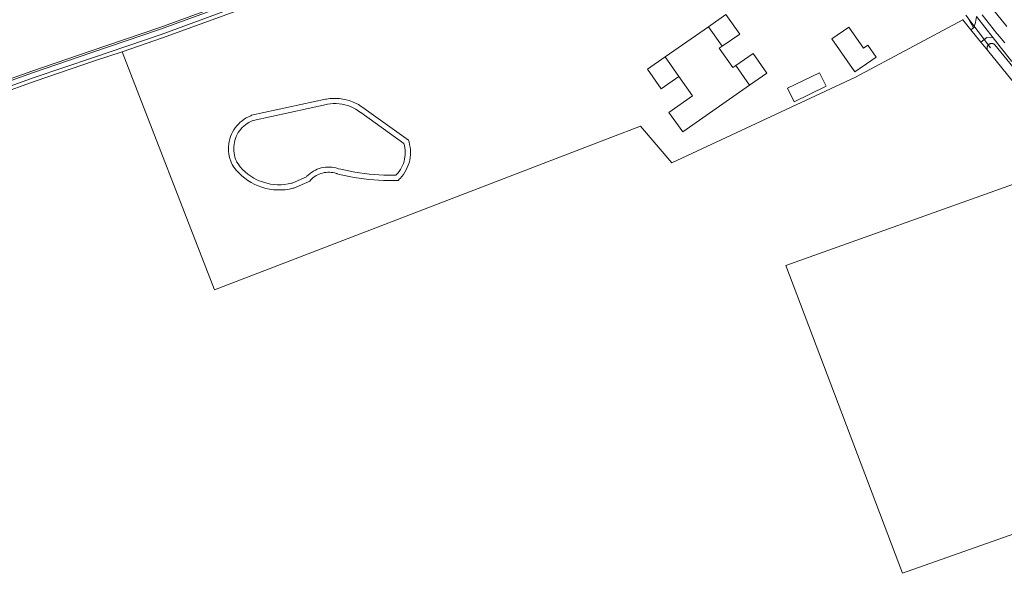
# Model space of a CAD drawing. Extents: x 140829 to 145054, y 448512 to 451778.
# Tile 51 of 152: x 142492 to 142761, y 450017 to 450169. Entities that reach past the tile are written whole.
import ezdxf

# ---------------------------------------------------------------- set-up
doc = ezdxf.new("R2010")
doc.units = 0
doc.header["$MEASUREMENT"] = 0
for name, color, linetype in [('geometrie2dBegroeidTerreindeel', 7, 'Continuous'), ('geometrie2dGebouwinstallatie', 7, 'Continuous'), ('geometrie2dGrondvlak', 7, 'Continuous'), ('geometrie2dOnbegroeidTerreindeel', 7, 'Continuous'), ('geometrie2dOndersteunendWaterdeel', 7, 'Continuous'), ('geometrie2dOndersteunendWegdeel', 7, 'Continuous'), ('geometrie2dOverigeConstructie', 7, 'Continuous'), ('geometrie2dWaterdeel', 7, 'Continuous'), ('geometrie2dWegdeel', 7, 'Continuous')]:
    doc.layers.add(name, color=color, linetype=linetype)

msp = doc.modelspace()

# ---------------------------------------------------------------- linework, layer by layer
at = {"layer": 'geometrie2dBegroeidTerreindeel', "linetype": 'Continuous', "lineweight": 0}
for p, q in [((142550.98, 450173.76), (142530.43, 450166.27)), ((142720.6, 450152.79), (142749.84, 450168.5)), ((142749.84, 450168.5), (142752.09, 450165.75)), ((142530.43, 450166.27), (142511.94, 450159.99)), ((142752.09, 450165.75), (142754.82, 450162.4)), ((142511.94, 450159.99), (142495.72, 450154.5)), ((142754.82, 450162.4), (142756.59, 450160.24)), ((142756.59, 450160.24), (142771.98, 450141.17)), ((142496.67, 450151.76), (142512.88, 450157.25)), ((142512.88, 450157.25), (142520.37, 450159.79)), ((142520.37, 450159.79), (142545.62, 450094.71)), ((142495.72, 450154.5), (142473.42, 450146.51)), ((142670.45, 450129.47), (142720.6, 450152.79)), ((142474.41, 450143.78), (142496.67, 450151.76)), ((142653.77, 450136.34), (142661.85, 450139.41)), ((142661.85, 450139.41), (142670.45, 450129.47)), ((142545.62, 450094.71), (142653.77, 450136.34)), ((142763.67, 450123.63), (142701.57, 450101.39)), ((142701.57, 450101.39), (142733.45, 450017.33)), ((142733.45, 450017.33), (142781.39, 450034.37))]:
    msp.add_line(p, q, dxfattribs=at)
at = {"layer": 'geometrie2dGebouwinstallatie', "linetype": 'Continuous', "lineweight": 0}
for p, q in [((142680.45, 450166.62), (142685.21, 450169.95)), ((142685.21, 450169.95), (142688.96, 450164.6)), ((142684.21, 450161.29), (142680.45, 450166.62)), ((142688.96, 450164.6), (142684.21, 450161.29)), ((142688.96, 450164.6), (142688.96, 450164.6)), ((142663.83, 450155.03), (142668.59, 450158.35)), ((142668.59, 450158.35), (142672.36, 450153.02)), ((142687.88, 450155.98), (142692.64, 450159.3)), ((142692.64, 450159.3), (142696.39, 450153.95)), ((142692.64, 450159.3), (142692.64, 450159.3)), ((142667.56, 450149.68), (142663.83, 450155.03)), ((142663.83, 450155.03), (142663.83, 450155.03)), ((142691.64, 450150.64), (142687.88, 450155.98)), ((142672.36, 450153.02), (142667.56, 450149.68)), ((142696.39, 450153.95), (142691.64, 450150.64))]:
    msp.add_line(p, q, dxfattribs=at)
at = {"layer": 'geometrie2dGrondvlak', "linetype": 'Continuous', "lineweight": 0}
for p, q in [((142668.59, 450158.35), (142680.45, 450166.62)), ((142680.45, 450166.62), (142684.21, 450161.29)), ((142714.15, 450163.3), (142718.75, 450166.5)), ((142718.75, 450166.5), (142722.74, 450160.76)), ((142720.43, 450154.28), (142714.15, 450163.3)), ((142684.21, 450161.29), (142683.38, 450160.71)), ((142683.38, 450160.71), (142687.11, 450155.44)), ((142683.38, 450160.71), (142683.38, 450160.71)), ((142722.74, 450160.76), (142723.97, 450161.61)), ((142723.97, 450161.61), (142726.26, 450158.33)), ((142672.36, 450153.02), (142668.59, 450158.35)), ((142725.03, 450157.47), (142720.43, 450154.28)), ((142726.26, 450158.33), (142725.03, 450157.47)), ((142725.03, 450157.47), (142725.03, 450157.47)), ((142687.11, 450155.44), (142687.88, 450155.98)), ((142687.88, 450155.98), (142691.64, 450150.64)), ((142676.09, 450147.73), (142672.36, 450153.02)), ((142691.64, 450150.64), (142673.42, 450137.88)), ((142669.66, 450143.22), (142676.09, 450147.73)), ((142673.42, 450137.88), (142669.66, 450143.22))]:
    msp.add_line(p, q, dxfattribs=at)
at = {"layer": 'geometrie2dOnbegroeidTerreindeel', "linetype": 'Continuous', "lineweight": 0}
for p, q in [((142531.39, 450163.54), (142551.94, 450171.02)), ((142749.84, 450168.5), (142720.6, 450152.79)), ((142749.79, 450168.56), (142749.84, 450168.5)), ((142749.84, 450168.5), (142749.84, 450168.5)), ((142680.45, 450166.62), (142668.59, 450158.35)), ((142684.21, 450161.29), (142680.45, 450166.62)), ((142718.75, 450166.5), (142714.15, 450163.3)), ((142722.74, 450160.76), (142718.75, 450166.5)), ((142520.37, 450159.79), (142531.39, 450163.54)), ((142714.15, 450163.3), (142720.43, 450154.28)), ((142683.38, 450160.71), (142684.21, 450161.29)), ((142687.11, 450155.44), (142683.38, 450160.71)), ((142723.97, 450161.61), (142722.74, 450160.76)), ((142726.26, 450158.33), (142723.97, 450161.61)), ((142545.62, 450094.71), (142520.37, 450159.79)), ((142668.59, 450158.35), (142672.36, 450153.02)), ((142720.43, 450154.28), (142725.03, 450157.47)), ((142725.03, 450157.47), (142726.26, 450158.33)), ((142725.03, 450157.47), (142725.03, 450157.47)), ((142687.88, 450155.98), (142687.11, 450155.44)), ((142691.64, 450150.64), (142687.88, 450155.98)), ((142687.88, 450155.98), (142687.88, 450155.98)), ((142720.6, 450152.79), (142670.45, 450129.47)), ((142672.36, 450153.02), (142676.09, 450147.73)), ((142673.42, 450137.88), (142691.64, 450150.64)), ((142575.91, 450146.78), (142555.73, 450142.41)), ((142575.92, 450146.79), (142575.91, 450146.78)), ((142576.18, 450146.84), (142575.92, 450146.79)), ((142577.07, 450146.96), (142576.18, 450146.84)), ((142577.97, 450147.03), (142577.07, 450146.96)), ((142578.87, 450147.03), (142577.97, 450147.03)), ((142579.76, 450146.97), (142578.87, 450147.03)), ((142580.65, 450146.85), (142579.76, 450146.97)), ((142581.53, 450146.66), (142580.65, 450146.85)), ((142582.4, 450146.42), (142581.53, 450146.66)), ((142676.09, 450147.73), (142669.66, 450143.22)), ((142583.24, 450146.11), (142582.4, 450146.42)), ((142584.06, 450145.75), (142583.24, 450146.11)), ((142584.86, 450145.33), (142584.06, 450145.75)), ((142585.62, 450144.86), (142584.86, 450145.33)), ((142586.35, 450144.33), (142585.62, 450144.86)), ((142586.42, 450144.27), (142586.35, 450144.33)), ((142598.55, 450135.62), (142586.42, 450144.27)), ((142553.69, 450141.35), (142553.14, 450140.95)), ((142554.26, 450141.71), (142553.69, 450141.35)), ((142554.86, 450142.03), (142554.26, 450141.71)), ((142555.48, 450142.31), (142554.86, 450142.03)), ((142555.63, 450142.37), (142555.48, 450142.31)), ((142555.73, 450142.41), (142555.63, 450142.37)), ((142669.66, 450143.22), (142673.42, 450137.88)), ((142550.88, 450138.43), (142550.55, 450137.84)), ((142551.26, 450138.99), (142550.88, 450138.43)), ((142551.68, 450139.53), (142551.26, 450138.99)), ((142552.13, 450140.03), (142551.68, 450139.53)), ((142552.62, 450140.51), (142552.13, 450140.03)), ((142553.14, 450140.95), (142552.62, 450140.51)), ((142661.85, 450139.41), (142653.77, 450136.34)), ((142670.45, 450129.47), (142661.85, 450139.41)), ((142653.77, 450136.34), (142545.62, 450094.71)), ((142549.79, 450135.95), (142549.63, 450135.29)), ((142550, 450136.6), (142549.79, 450135.95)), ((142550.25, 450137.23), (142550, 450136.6)), ((142550.55, 450137.84), (142550.25, 450137.23)), ((142549.44, 450133.94), (142549.42, 450133.26)), ((142549.42, 450133.26), (142549.44, 450132.58)), ((142549.51, 450134.62), (142549.44, 450133.94)), ((142549.63, 450135.29), (142549.51, 450134.62)), ((142598.69, 450135.15), (142598.55, 450135.62)), ((142598.69, 450135.14), (142598.69, 450135.15)), ((142598.86, 450134.44), (142598.69, 450135.14)), ((142598.99, 450133.74), (142598.86, 450134.44)), ((142599.07, 450133.03), (142598.99, 450133.74)), ((142599.09, 450132.31), (142599.07, 450133.03)), ((142549.44, 450132.58), (142549.52, 450131.91)), ((142549.52, 450131.91), (142549.64, 450131.24)), ((142549.64, 450131.24), (142549.8, 450130.58)), ((142549.8, 450130.58), (142550.01, 450129.93)), ((142598.88, 450130.18), (142599, 450130.89)), ((142599, 450130.89), (142599.07, 450131.6)), ((142599.07, 450131.6), (142599.09, 450132.31)), ((142550.01, 450129.93), (142550.27, 450129.31)), ((142550.27, 450129.31), (142550.43, 450128.96)), ((142550.43, 450128.96), (142550.47, 450128.88)), ((142550.47, 450128.88), (142550.53, 450128.8)), ((142550.53, 450128.8), (142550.89, 450128.29)), ((142550.89, 450128.29), (142551.55, 450127.45)), ((142597.91, 450127.49), (142598.22, 450128.14)), ((142598.22, 450128.14), (142598.49, 450128.8)), ((142598.49, 450128.8), (142598.71, 450129.48)), ((142598.71, 450129.48), (142598.88, 450130.18)), ((142551.55, 450127.45), (142552.26, 450126.66)), ((142552.26, 450126.66), (142553.03, 450125.92)), ((142553.03, 450125.92), (142553.85, 450125.23)), ((142553.85, 450125.23), (142554.72, 450124.61)), ((142571.86, 450124.76), (142572.2, 450125.09)), ((142572.2, 450125.09), (142572.56, 450125.4)), ((142572.56, 450125.4), (142572.94, 450125.68)), ((142572.94, 450125.68), (142573.35, 450125.93)), ((142573.35, 450125.93), (142573.77, 450126.16)), ((142573.77, 450126.16), (142574.2, 450126.35)), ((142574.2, 450126.35), (142574.65, 450126.52)), ((142574.65, 450126.52), (142575.1, 450126.65)), ((142575.1, 450126.65), (142575.57, 450126.75)), ((142575.57, 450126.75), (142576.04, 450126.82)), ((142576.04, 450126.82), (142576.51, 450126.85)), ((142576.51, 450126.85), (142576.99, 450126.85)), ((142576.99, 450126.85), (142577.46, 450126.82)), ((142577.46, 450126.82), (142577.93, 450126.75)), ((142577.93, 450126.75), (142578.4, 450126.66)), ((142578.4, 450126.66), (142578.85, 450126.53)), ((142578.85, 450126.53), (142579.01, 450126.48)), ((142579.01, 450126.48), (142579.06, 450126.46)), ((142579.01, 450126.48), (142579.01, 450126.48)), ((142579.06, 450126.46), (142579.12, 450126.44)), ((142579.12, 450126.44), (142579.73, 450126.29)), ((142579.73, 450126.29), (142583.68, 450125.46)), ((142583.68, 450125.46), (142587.69, 450124.91)), ((142595.7, 450124.64), (142596.1, 450125.04)), ((142596.1, 450125.04), (142596.24, 450125.18)), ((142596.24, 450125.18), (142596.71, 450125.71)), ((142596.71, 450125.71), (142597.15, 450126.28)), ((142597.15, 450126.28), (142597.55, 450126.87)), ((142597.55, 450126.87), (142597.91, 450127.49)), ((142554.72, 450124.61), (142555.63, 450124.04)), ((142555.63, 450124.04), (142556.57, 450123.54)), ((142556.57, 450123.54), (142557.55, 450123.11)), ((142557.55, 450123.11), (142558.55, 450122.75)), ((142558.55, 450122.75), (142559.58, 450122.46)), ((142559.58, 450122.46), (142560.62, 450122.24)), ((142560.62, 450122.24), (142561.68, 450122.09)), ((142564.88, 450122.1), (142565.94, 450122.25)), ((142565.94, 450122.25), (142566.98, 450122.48)), ((142566.98, 450122.48), (142567.16, 450122.52)), ((142567.16, 450122.52), (142567.27, 450122.55)), ((142567.27, 450122.55), (142571.58, 450124.47)), ((142571.58, 450124.47), (142571.78, 450124.68)), ((142571.78, 450124.68), (142571.86, 450124.76)), ((142587.69, 450124.91), (142591.73, 450124.64)), ((142591.73, 450124.64), (142595.13, 450124.63)), ((142595.13, 450124.63), (142595.7, 450124.64)), ((142701.57, 450101.39), (142763.67, 450123.63)), ((142561.68, 450122.09), (142562.75, 450122.02)), ((142562.75, 450122.02), (142563.82, 450122.02)), ((142563.82, 450122.02), (142564.88, 450122.1)), ((142733.45, 450017.33), (142701.57, 450101.39)), ((142781.39, 450034.37), (142733.45, 450017.33))]:
    msp.add_line(p, q, dxfattribs=at)
at = {"layer": 'geometrie2dOndersteunendWaterdeel', "linetype": 'Continuous', "lineweight": 0}
for p, q in [((142530.43, 450166.27), (142550.98, 450173.76)), ((142551.14, 450173.3), (142530.59, 450165.81)), ((142531.05, 450164.52), (142551.59, 450172)), ((142551.94, 450171.02), (142531.39, 450163.54)), ((142511.94, 450159.99), (142530.43, 450166.27)), ((142530.59, 450165.81), (142512.1, 450159.53)), ((142512.54, 450158.23), (142531.05, 450164.52)), ((142531.39, 450163.54), (142520.37, 450159.79)), ((142495.72, 450154.5), (142511.94, 450159.99)), ((142512.1, 450159.53), (142495.88, 450154.04)), ((142496.33, 450152.74), (142512.54, 450158.23)), ((142512.88, 450157.25), (142496.67, 450151.76)), ((142520.37, 450159.79), (142512.88, 450157.25)), ((142473.42, 450146.51), (142495.72, 450154.5)), ((142495.88, 450154.04), (142473.59, 450146.04)), ((142474.05, 450144.75), (142496.33, 450152.74)), ((142496.67, 450151.76), (142474.41, 450143.78)), ((142555.73, 450142.41), (142575.91, 450146.78)), ((142575.91, 450146.78), (142575.92, 450146.79)), ((142575.92, 450146.79), (142576.18, 450146.84)), ((142576.18, 450146.84), (142577.07, 450146.96)), ((142577.07, 450146.96), (142577.97, 450147.03)), ((142577.97, 450147.03), (142578.87, 450147.03)), ((142578.87, 450147.03), (142579.76, 450146.97)), ((142579.76, 450146.97), (142580.65, 450146.85)), ((142580.65, 450146.85), (142581.53, 450146.66)), ((142581.53, 450146.66), (142582.4, 450146.42)), ((142576.2, 450145.39), (142556.15, 450141.04)), ((142576.43, 450145.43), (142576.2, 450145.39)), ((142577.22, 450145.55), (142576.43, 450145.43)), ((142578.02, 450145.6), (142577.22, 450145.55)), ((142578.82, 450145.61), (142578.02, 450145.6)), ((142579.62, 450145.55), (142578.82, 450145.61)), ((142580.41, 450145.44), (142579.62, 450145.55)), ((142581.19, 450145.28), (142580.41, 450145.44)), ((142581.96, 450145.06), (142581.19, 450145.28)), ((142582.71, 450144.79), (142581.96, 450145.06)), ((142582.4, 450146.42), (142583.24, 450146.11)), ((142583.44, 450144.47), (142582.71, 450144.79)), ((142583.24, 450146.11), (142584.06, 450145.75)), ((142584.15, 450144.09), (142583.44, 450144.47)), ((142584.06, 450145.75), (142584.86, 450145.33)), ((142584.83, 450143.67), (142584.15, 450144.09)), ((142584.86, 450145.33), (142585.62, 450144.86)), ((142585.62, 450144.86), (142586.35, 450144.33)), ((142586.35, 450144.33), (142586.42, 450144.27)), ((142586.42, 450144.27), (142598.55, 450135.62)), ((142553.14, 450140.95), (142553.69, 450141.35)), ((142553.69, 450141.35), (142554.26, 450141.71)), ((142554.26, 450141.71), (142554.86, 450142.03)), ((142554.86, 450142.03), (142555.48, 450142.31)), ((142555.48, 450142.31), (142555.63, 450142.37)), ((142555.63, 450142.37), (142555.73, 450142.41)), ((142555.63, 450142.37), (142555.63, 450142.37)), ((142585.48, 450143.2), (142584.83, 450143.67)), ((142585.57, 450143.14), (142585.48, 450143.2)), ((142597.32, 450134.75), (142585.57, 450143.14)), ((142550.55, 450137.84), (142550.88, 450138.43)), ((142550.88, 450138.43), (142551.26, 450138.99)), ((142551.26, 450138.99), (142551.68, 450139.53)), ((142551.68, 450139.53), (142552.13, 450140.03)), ((142552.13, 450140.03), (142552.62, 450140.51)), ((142552.77, 450138.62), (142552.42, 450138.16)), ((142552.62, 450140.51), (142553.14, 450140.95)), ((142553.16, 450139.05), (142552.77, 450138.62)), ((142553.58, 450139.45), (142553.16, 450139.05)), ((142554.02, 450139.83), (142553.58, 450139.45)), ((142554.49, 450140.17), (142554.02, 450139.83)), ((142554.98, 450140.48), (142554.49, 450140.17)), ((142555.49, 450140.75), (142554.98, 450140.48)), ((142556.02, 450140.99), (142555.49, 450140.75)), ((142556.15, 450141.04), (142556.02, 450140.99)), ((142549.63, 450135.29), (142549.79, 450135.95)), ((142549.79, 450135.95), (142550, 450136.6)), ((142550, 450136.6), (142550.25, 450137.23)), ((142550.25, 450137.23), (142550.55, 450137.84)), ((142551.34, 450136.11), (142551.16, 450135.56)), ((142551.55, 450136.65), (142551.34, 450136.11)), ((142551.8, 450137.17), (142551.55, 450136.65)), ((142552.09, 450137.68), (142551.8, 450137.17)), ((142552.42, 450138.16), (142552.09, 450137.68)), ((142549.42, 450133.26), (142549.44, 450133.94)), ((142549.44, 450132.58), (142549.42, 450133.26)), ((142549.44, 450133.94), (142549.51, 450134.62)), ((142549.51, 450134.62), (142549.63, 450135.29)), ((142550.86, 450133.85), (142550.84, 450133.27)), ((142550.84, 450133.27), (142550.86, 450132.69)), ((142550.92, 450134.42), (142550.86, 450133.85)), ((142551.02, 450135), (142550.92, 450134.42)), ((142551.16, 450135.56), (142551.02, 450135)), ((142597.32, 450134.74), (142597.32, 450134.75)), ((142597.47, 450134.14), (142597.32, 450134.74)), ((142597.58, 450133.54), (142597.47, 450134.14)), ((142597.65, 450132.92), (142597.58, 450133.54)), ((142598.55, 450135.62), (142598.69, 450135.15)), ((142598.69, 450135.15), (142598.69, 450135.14)), ((142598.69, 450135.14), (142598.86, 450134.44)), ((142598.86, 450134.44), (142598.99, 450133.74)), ((142598.99, 450133.74), (142599.07, 450133.03)), ((142599.07, 450133.03), (142599.09, 450132.31)), ((142549.52, 450131.91), (142549.44, 450132.58)), ((142549.64, 450131.24), (142549.52, 450131.91)), ((142549.8, 450130.58), (142549.64, 450131.24)), ((142550.01, 450129.93), (142549.8, 450130.58)), ((142550.86, 450132.69), (142550.93, 450132.11)), ((142550.93, 450132.11), (142551.03, 450131.54)), ((142551.03, 450131.54), (142551.17, 450130.98)), ((142551.17, 450130.98), (142551.35, 450130.43)), ((142551.35, 450130.43), (142551.57, 450129.89)), ((142597.34, 450129.87), (142597.48, 450130.47)), ((142597.48, 450130.47), (142597.59, 450131.08)), ((142597.59, 450131.08), (142597.65, 450131.69)), ((142597.67, 450132.31), (142597.65, 450132.92)), ((142597.65, 450131.69), (142597.67, 450132.31)), ((142599, 450130.89), (142598.88, 450130.18)), ((142599.07, 450131.6), (142599, 450130.89)), ((142599.09, 450132.31), (142599.07, 450131.6)), ((142550.27, 450129.31), (142550.01, 450129.93)), ((142550.43, 450128.96), (142550.27, 450129.31)), ((142550.47, 450128.88), (142550.43, 450128.96)), ((142550.53, 450128.8), (142550.47, 450128.88)), ((142550.89, 450128.29), (142550.53, 450128.8)), ((142551.55, 450127.45), (142550.89, 450128.29)), ((142551.57, 450129.89), (142551.71, 450129.59)), ((142551.71, 450129.59), (142552.04, 450129.13)), ((142551.71, 450129.59), (142551.71, 450129.59)), ((142552.04, 450129.13), (142552.63, 450128.37)), ((142552.63, 450128.37), (142553.28, 450127.65)), ((142553.28, 450127.65), (142553.98, 450126.98)), ((142573.14, 450127.44), (142573.66, 450127.67)), ((142573.66, 450127.67), (142574.2, 450127.87)), ((142574.2, 450127.87), (142574.75, 450128.03)), ((142574.75, 450128.03), (142575.31, 450128.15)), ((142575.31, 450128.15), (142575.88, 450128.23)), ((142575.88, 450128.23), (142576.46, 450128.27)), ((142576.46, 450128.27), (142577.03, 450128.28)), ((142577.03, 450128.28), (142577.61, 450128.24)), ((142577.61, 450128.24), (142578.17, 450128.16)), ((142578.17, 450128.16), (142578.74, 450128.04)), ((142578.74, 450128.04), (142579.29, 450127.88)), ((142579.29, 450127.88), (142579.47, 450127.82)), ((142579.47, 450127.82), (142580.06, 450127.67)), ((142580.06, 450127.67), (142583.93, 450126.86)), ((142596, 450127.11), (142596.34, 450127.63)), ((142596.34, 450127.63), (142596.65, 450128.16)), ((142596.65, 450128.16), (142596.92, 450128.72)), ((142596.92, 450128.72), (142597.15, 450129.29)), ((142597.15, 450129.29), (142597.34, 450129.87)), ((142598.22, 450128.14), (142597.91, 450127.49)), ((142598.49, 450128.8), (142598.22, 450128.14)), ((142598.71, 450129.48), (142598.49, 450128.8)), ((142598.88, 450130.18), (142598.71, 450129.48)), ((142552.26, 450126.66), (142551.55, 450127.45)), ((142553.03, 450125.92), (142552.26, 450126.66)), ((142553.85, 450125.23), (142553.03, 450125.92)), ((142554.72, 450124.61), (142553.85, 450125.23)), ((142553.98, 450126.98), (142554.73, 450126.36)), ((142554.73, 450126.36), (142555.51, 450125.79)), ((142555.51, 450125.79), (142556.33, 450125.28)), ((142556.33, 450125.28), (142557.19, 450124.83)), ((142566.79, 450123.9), (142570.74, 450125.65)), ((142570.74, 450125.65), (142570.83, 450125.75)), ((142570.83, 450125.75), (142571.24, 450126.15)), ((142571.24, 450126.15), (142571.68, 450126.52)), ((142571.68, 450126.52), (142572.14, 450126.86)), ((142572.2, 450125.09), (142571.86, 450124.76)), ((142572.14, 450126.86), (142572.63, 450127.17)), ((142572.56, 450125.4), (142572.2, 450125.09)), ((142572.94, 450125.68), (142572.56, 450125.4)), ((142572.63, 450127.17), (142573.14, 450127.44)), ((142573.35, 450125.93), (142572.94, 450125.68)), ((142573.77, 450126.16), (142573.35, 450125.93)), ((142574.2, 450126.35), (142573.77, 450126.16)), ((142574.65, 450126.52), (142574.2, 450126.35)), ((142575.1, 450126.65), (142574.65, 450126.52)), ((142575.57, 450126.75), (142575.1, 450126.65)), ((142576.04, 450126.82), (142575.57, 450126.75)), ((142576.51, 450126.85), (142576.04, 450126.82)), ((142576.99, 450126.85), (142576.51, 450126.85)), ((142577.46, 450126.82), (142576.99, 450126.85)), ((142577.93, 450126.75), (142577.46, 450126.82)), ((142578.4, 450126.66), (142577.93, 450126.75)), ((142578.85, 450126.53), (142578.4, 450126.66)), ((142579.01, 450126.48), (142578.85, 450126.53)), ((142579.06, 450126.46), (142579.01, 450126.48)), ((142579.12, 450126.44), (142579.06, 450126.46)), ((142579.73, 450126.29), (142579.12, 450126.44)), ((142583.68, 450125.46), (142579.73, 450126.29)), ((142587.69, 450124.91), (142583.68, 450125.46)), ((142583.93, 450126.86), (142587.84, 450126.32)), ((142587.84, 450126.32), (142591.78, 450126.06)), ((142591.78, 450126.06), (142595.09, 450126.05)), ((142595.09, 450126.05), (142595.21, 450126.17)), ((142595.21, 450126.17), (142595.62, 450126.63)), ((142595.62, 450126.63), (142596, 450127.11)), ((142596.1, 450125.04), (142595.7, 450124.64)), ((142596.24, 450125.18), (142596.1, 450125.04)), ((142596.71, 450125.71), (142596.24, 450125.18)), ((142597.15, 450126.28), (142596.71, 450125.71)), ((142597.55, 450126.87), (142597.15, 450126.28)), ((142597.91, 450127.49), (142597.55, 450126.87)), ((142555.63, 450124.04), (142554.72, 450124.61)), ((142556.57, 450123.54), (142555.63, 450124.04)), ((142557.55, 450123.11), (142556.57, 450123.54)), ((142557.19, 450124.83), (142558.08, 450124.43)), ((142558.55, 450122.75), (142557.55, 450123.11)), ((142558.08, 450124.43), (142558.99, 450124.11)), ((142559.58, 450122.46), (142558.55, 450122.75)), ((142558.99, 450124.11), (142559.92, 450123.84)), ((142560.62, 450122.24), (142559.58, 450122.46)), ((142559.92, 450123.84), (142560.87, 450123.64)), ((142561.68, 450122.09), (142560.62, 450122.24)), ((142560.87, 450123.64), (142561.83, 450123.51)), ((142561.83, 450123.51), (142562.79, 450123.44)), ((142562.79, 450123.44), (142563.76, 450123.45)), ((142563.76, 450123.45), (142564.73, 450123.52)), ((142564.73, 450123.52), (142565.69, 450123.66)), ((142565.94, 450122.25), (142564.88, 450122.1)), ((142565.69, 450123.66), (142566.63, 450123.86)), ((142566.98, 450122.48), (142565.94, 450122.25)), ((142566.63, 450123.86), (142566.79, 450123.9)), ((142567.16, 450122.52), (142566.98, 450122.48)), ((142567.27, 450122.55), (142567.16, 450122.52)), ((142571.58, 450124.47), (142567.27, 450122.55)), ((142571.78, 450124.68), (142571.58, 450124.47)), ((142571.86, 450124.76), (142571.78, 450124.68)), ((142591.73, 450124.64), (142587.69, 450124.91)), ((142595.13, 450124.63), (142591.73, 450124.64)), ((142595.7, 450124.64), (142595.13, 450124.63)), ((142562.75, 450122.02), (142561.68, 450122.09)), ((142563.82, 450122.02), (142562.75, 450122.02)), ((142564.88, 450122.1), (142563.82, 450122.02))]:
    msp.add_line(p, q, dxfattribs=at)
at = {"layer": 'geometrie2dOndersteunendWegdeel', "linetype": 'Continuous', "lineweight": 0}
for p, q in [((142749.84, 450168.5), (142749.79, 450168.56)), ((142752.09, 450165.75), (142749.84, 450168.5)), ((142751.11, 450169.19), (142752.78, 450166.32)), ((142752.78, 450166.32), (142751.11, 450169.19)), ((142753.6, 450169.44), (142753.3, 450167.8)), ((142752.78, 450166.32), (142752.09, 450165.75)), ((142752.89, 450166.42), (142752.78, 450166.32)), ((142753.3, 450167.8), (142752.89, 450166.42)), ((142754.82, 450162.4), (142756.44, 450163.67)), ((142756.44, 450163.67), (142758.15, 450163.56)), ((142758.15, 450163.56), (142760.07, 450161.14)), ((142756.59, 450160.24), (142754.82, 450162.4)), ((142756.49, 450160.93), (142756.48, 450160.84)), ((142756.48, 450160.84), (142756.48, 450160.75)), ((142756.48, 450160.75), (142756.48, 450160.66)), ((142756.48, 450160.66), (142756.49, 450160.57)), ((142756.51, 450161.01), (142756.49, 450160.93)), ((142756.49, 450160.57), (142756.51, 450160.49)), ((142756.53, 450161.1), (142756.51, 450161.01)), ((142756.51, 450160.49), (142756.53, 450160.4)), ((142756.55, 450161.18), (142756.53, 450161.1)), ((142756.53, 450160.4), (142756.56, 450160.32)), ((142756.59, 450161.27), (142756.55, 450161.18)), ((142756.56, 450160.32), (142756.59, 450160.24)), ((142756.63, 450161.35), (142756.59, 450161.27)), ((142756.67, 450161.42), (142756.63, 450161.35)), ((142756.72, 450161.5), (142756.67, 450161.42)), ((142756.77, 450161.57), (142756.72, 450161.5)), ((142756.81, 450161.61), (142756.77, 450161.57)), ((142756.83, 450161.63), (142756.81, 450161.61)), ((142756.9, 450161.69), (142756.83, 450161.63)), ((142756.96, 450161.75), (142756.9, 450161.69)), ((142757.04, 450161.8), (142756.96, 450161.75)), ((142757.11, 450161.85), (142757.04, 450161.8)), ((142757.19, 450161.89), (142757.11, 450161.85)), ((142757.27, 450161.93), (142757.19, 450161.89)), ((142757.35, 450161.96), (142757.27, 450161.93)), ((142757.44, 450161.98), (142757.35, 450161.96)), ((142757.52, 450162), (142757.44, 450161.98)), ((142757.61, 450162.01), (142757.52, 450162)), ((142757.7, 450162.02), (142757.61, 450162.01)), ((142757.79, 450162.02), (142757.7, 450162.02)), ((142757.88, 450162.02), (142757.79, 450162.02)), ((142757.96, 450162), (142757.88, 450162.02)), ((142758.05, 450161.99), (142757.96, 450162)), ((142758.14, 450161.96), (142758.05, 450161.99)), ((142758.22, 450161.93), (142758.14, 450161.96)), ((142758.3, 450161.9), (142758.22, 450161.93)), ((142758.38, 450161.85), (142758.3, 450161.9)), ((142758.45, 450161.81), (142758.38, 450161.85)), ((142758.53, 450161.76), (142758.45, 450161.81)), ((142758.59, 450161.7), (142758.53, 450161.76)), ((142758.64, 450161.65), (142758.59, 450161.7)), ((142773.81, 450142.91), (142758.64, 450161.65)), ((142760.07, 450161.14), (142763.25, 450157.14))]:
    msp.add_line(p, q, dxfattribs=at)
at = {"layer": 'geometrie2dOverigeConstructie', "linetype": 'Continuous', "lineweight": 0}
for p, q in [((142750.68, 450169.77), (142757.41, 450160.8)), ((142757.41, 450160.8), (142750.68, 450169.77)), ((142702.02, 450149.82), (142710.74, 450154.05)), ((142710.74, 450154.05), (142712.54, 450150.35)), ((142703.82, 450146.12), (142702.02, 450149.82)), ((142702.02, 450149.82), (142702.02, 450149.82)), ((142712.54, 450150.35), (142703.82, 450146.12))]:
    msp.add_line(p, q, dxfattribs=at)
at = {"layer": 'geometrie2dWaterdeel', "linetype": 'Continuous', "lineweight": 0}
for p, q in [((142530.59, 450165.81), (142551.14, 450173.3)), ((142551.59, 450172), (142531.05, 450164.52)), ((142512.1, 450159.53), (142530.59, 450165.81)), ((142531.05, 450164.52), (142512.54, 450158.23)), ((142756.48, 450160.84), (142756.49, 450160.93)), ((142756.48, 450160.75), (142756.48, 450160.84)), ((142756.48, 450160.66), (142756.48, 450160.75)), ((142756.49, 450160.57), (142756.48, 450160.66)), ((142756.49, 450160.93), (142756.51, 450161.01)), ((142756.51, 450160.49), (142756.49, 450160.57)), ((142756.51, 450161.01), (142756.53, 450161.1)), ((142756.53, 450160.4), (142756.51, 450160.49)), ((142756.53, 450161.1), (142756.55, 450161.18)), ((142756.56, 450160.32), (142756.53, 450160.4)), ((142756.55, 450161.18), (142756.59, 450161.27)), ((142756.59, 450160.24), (142756.56, 450160.32)), ((142756.59, 450161.27), (142756.63, 450161.35)), ((142771.98, 450141.17), (142756.59, 450160.24)), ((142756.59, 450160.24), (142756.59, 450160.24)), ((142756.63, 450161.35), (142756.67, 450161.42)), ((142756.67, 450161.42), (142756.72, 450161.5)), ((142756.72, 450161.5), (142756.77, 450161.57)), ((142756.77, 450161.57), (142756.81, 450161.61)), ((142756.81, 450161.61), (142756.83, 450161.63)), ((142756.83, 450161.63), (142756.9, 450161.69)), ((142756.9, 450161.69), (142756.96, 450161.75)), ((142756.96, 450161.75), (142757.04, 450161.8)), ((142757.04, 450161.8), (142757.11, 450161.85)), ((142757.11, 450161.85), (142757.19, 450161.89)), ((142757.19, 450161.89), (142757.27, 450161.93)), ((142757.27, 450161.93), (142757.35, 450161.96)), ((142757.35, 450161.96), (142757.44, 450161.98)), ((142757.44, 450161.98), (142757.52, 450162)), ((142757.52, 450162), (142757.61, 450162.01)), ((142757.61, 450162.01), (142757.7, 450162.02)), ((142757.7, 450162.02), (142757.79, 450162.02)), ((142757.79, 450162.02), (142757.88, 450162.02)), ((142757.88, 450162.02), (142757.96, 450162)), ((142757.96, 450162), (142758.05, 450161.99)), ((142758.05, 450161.99), (142758.14, 450161.96)), ((142758.14, 450161.96), (142758.22, 450161.93)), ((142758.22, 450161.93), (142758.3, 450161.9)), ((142758.3, 450161.9), (142758.38, 450161.85)), ((142758.38, 450161.85), (142758.45, 450161.81)), ((142758.45, 450161.81), (142758.53, 450161.76)), ((142758.53, 450161.76), (142758.59, 450161.7)), ((142758.59, 450161.7), (142758.64, 450161.65)), ((142758.64, 450161.65), (142773.81, 450142.91)), ((142495.88, 450154.04), (142512.1, 450159.53)), ((142512.54, 450158.23), (142496.33, 450152.74)), ((142473.59, 450146.04), (142495.88, 450154.04)), ((142496.33, 450152.74), (142474.05, 450144.75)), ((142556.15, 450141.04), (142576.2, 450145.39)), ((142576.2, 450145.39), (142576.43, 450145.43)), ((142576.43, 450145.43), (142577.22, 450145.55)), ((142577.22, 450145.55), (142578.02, 450145.6)), ((142578.02, 450145.6), (142578.82, 450145.61)), ((142578.82, 450145.61), (142579.62, 450145.55)), ((142579.62, 450145.55), (142580.41, 450145.44)), ((142580.41, 450145.44), (142581.19, 450145.28)), ((142581.19, 450145.28), (142581.96, 450145.06)), ((142581.96, 450145.06), (142582.71, 450144.79)), ((142582.71, 450144.79), (142583.44, 450144.47)), ((142583.44, 450144.47), (142584.15, 450144.09)), ((142584.15, 450144.09), (142584.83, 450143.67)), ((142584.83, 450143.67), (142585.48, 450143.2)), ((142585.48, 450143.2), (142585.57, 450143.14)), ((142585.57, 450143.14), (142597.32, 450134.75)), ((142552.42, 450138.16), (142552.77, 450138.62)), ((142552.77, 450138.62), (142553.16, 450139.05)), ((142553.16, 450139.05), (142553.58, 450139.45)), ((142553.58, 450139.45), (142554.02, 450139.83)), ((142554.02, 450139.83), (142554.49, 450140.17)), ((142554.49, 450140.17), (142554.98, 450140.48)), ((142554.98, 450140.48), (142555.49, 450140.75)), ((142555.49, 450140.75), (142556.02, 450140.99)), ((142556.02, 450140.99), (142556.15, 450141.04)), ((142551.16, 450135.56), (142551.34, 450136.11)), ((142551.34, 450136.11), (142551.55, 450136.65)), ((142551.55, 450136.65), (142551.8, 450137.17)), ((142551.8, 450137.17), (142552.09, 450137.68)), ((142552.09, 450137.68), (142552.42, 450138.16)), ((142550.84, 450133.27), (142550.86, 450133.85)), ((142550.86, 450132.69), (142550.84, 450133.27)), ((142550.86, 450133.85), (142550.92, 450134.42)), ((142550.92, 450134.42), (142551.02, 450135)), ((142551.02, 450135), (142551.16, 450135.56)), ((142597.32, 450134.75), (142597.32, 450134.74)), ((142597.32, 450134.74), (142597.47, 450134.14)), ((142597.47, 450134.14), (142597.58, 450133.54)), ((142597.58, 450133.54), (142597.65, 450132.92)), ((142550.93, 450132.11), (142550.86, 450132.69)), ((142551.03, 450131.54), (142550.93, 450132.11)), ((142551.17, 450130.98), (142551.03, 450131.54)), ((142551.35, 450130.43), (142551.17, 450130.98)), ((142551.57, 450129.89), (142551.35, 450130.43)), ((142597.48, 450130.47), (142597.34, 450129.87)), ((142597.59, 450131.08), (142597.48, 450130.47)), ((142597.65, 450131.69), (142597.59, 450131.08)), ((142597.65, 450132.92), (142597.67, 450132.31)), ((142597.67, 450132.31), (142597.65, 450131.69)), ((142551.71, 450129.59), (142551.57, 450129.89)), ((142552.04, 450129.13), (142551.71, 450129.59)), ((142551.71, 450129.59), (142551.71, 450129.59)), ((142552.63, 450128.37), (142552.04, 450129.13)), ((142553.28, 450127.65), (142552.63, 450128.37)), ((142553.98, 450126.98), (142553.28, 450127.65)), ((142573.66, 450127.67), (142573.14, 450127.44)), ((142574.2, 450127.87), (142573.66, 450127.67)), ((142574.75, 450128.03), (142574.2, 450127.87)), ((142575.31, 450128.15), (142574.75, 450128.03)), ((142575.88, 450128.23), (142575.31, 450128.15)), ((142576.46, 450128.27), (142575.88, 450128.23)), ((142577.03, 450128.28), (142576.46, 450128.27)), ((142577.61, 450128.24), (142577.03, 450128.28)), ((142578.17, 450128.16), (142577.61, 450128.24)), ((142578.74, 450128.04), (142578.17, 450128.16)), ((142579.29, 450127.88), (142578.74, 450128.04)), ((142579.47, 450127.82), (142579.29, 450127.88)), ((142580.06, 450127.67), (142579.47, 450127.82)), ((142583.93, 450126.86), (142580.06, 450127.67)), ((142596.34, 450127.63), (142596, 450127.11)), ((142596.65, 450128.16), (142596.34, 450127.63)), ((142596.92, 450128.72), (142596.65, 450128.16)), ((142597.15, 450129.29), (142596.92, 450128.72)), ((142597.34, 450129.87), (142597.15, 450129.29)), ((142554.73, 450126.36), (142553.98, 450126.98)), ((142555.51, 450125.79), (142554.73, 450126.36)), ((142556.33, 450125.28), (142555.51, 450125.79)), ((142557.19, 450124.83), (142556.33, 450125.28)), ((142570.74, 450125.65), (142566.79, 450123.9)), ((142570.83, 450125.75), (142570.74, 450125.65)), ((142571.24, 450126.15), (142570.83, 450125.75)), ((142571.68, 450126.52), (142571.24, 450126.15)), ((142572.14, 450126.86), (142571.68, 450126.52)), ((142572.63, 450127.17), (142572.14, 450126.86)), ((142573.14, 450127.44), (142572.63, 450127.17)), ((142587.84, 450126.32), (142583.93, 450126.86)), ((142591.78, 450126.06), (142587.84, 450126.32)), ((142595.09, 450126.05), (142591.78, 450126.06)), ((142595.21, 450126.17), (142595.09, 450126.05)), ((142595.62, 450126.63), (142595.21, 450126.17)), ((142596, 450127.11), (142595.62, 450126.63)), ((142558.08, 450124.43), (142557.19, 450124.83)), ((142558.99, 450124.11), (142558.08, 450124.43)), ((142559.92, 450123.84), (142558.99, 450124.11)), ((142560.87, 450123.64), (142559.92, 450123.84)), ((142561.83, 450123.51), (142560.87, 450123.64)), ((142562.79, 450123.44), (142561.83, 450123.51)), ((142563.76, 450123.45), (142562.79, 450123.44)), ((142564.73, 450123.52), (142563.76, 450123.45)), ((142565.69, 450123.66), (142564.73, 450123.52)), ((142566.63, 450123.86), (142565.69, 450123.66)), ((142566.79, 450123.9), (142566.63, 450123.86))]:
    msp.add_line(p, q, dxfattribs=at)
at = {"layer": 'geometrie2dWegdeel', "linetype": 'Continuous', "lineweight": 0}
for p, q in [((142761.89, 450166.63), (142743.94, 450188.84)), ((142743.94, 450188.84), (142761.89, 450166.63)), ((142753.3, 450167.8), (142753.6, 450169.44)), ((142753.6, 450169.44), (142758.15, 450163.56)), ((142758.15, 450163.56), (142753.6, 450169.44)), ((142755.13, 450169.88), (142759.19, 450164.75)), ((142759.19, 450164.75), (142755.13, 450169.88)), ((142752.09, 450165.75), (142752.78, 450166.32)), ((142754.82, 450162.4), (142752.09, 450165.75)), ((142752.78, 450166.32), (142752.89, 450166.42)), ((142752.89, 450166.42), (142753.3, 450167.8)), ((142756.44, 450163.67), (142754.82, 450162.4)), ((142758.15, 450163.56), (142756.44, 450163.67)), ((142758.15, 450163.56), (142758.15, 450163.56)), ((142760.07, 450161.14), (142758.15, 450163.56)), ((142759.19, 450164.75), (142759.36, 450164.55)), ((142759.36, 450164.55), (142759.19, 450164.75)), ((142759.36, 450164.55), (142761.33, 450162.2)), ((142761.33, 450162.2), (142759.36, 450164.55)), ((142763.25, 450157.14), (142760.07, 450161.14))]:
    msp.add_line(p, q, dxfattribs=at)

doc.saveas('drawing.dxf')
